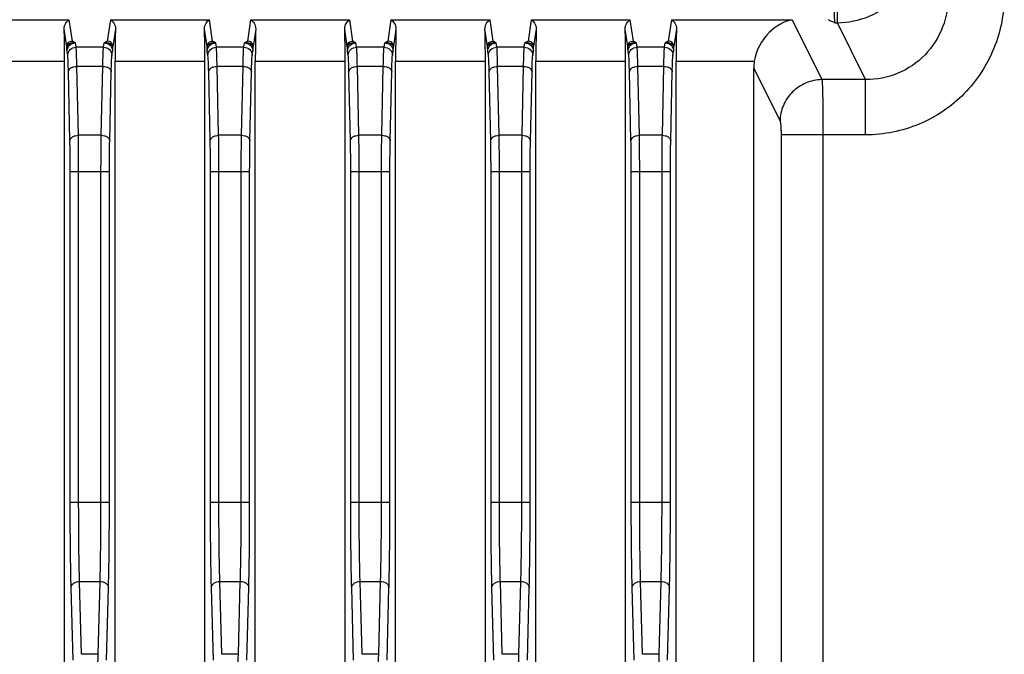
# Model space of a CAD drawing. Header units: millimetres. Extents: x 0 to 1189, y 0 to 841.
# Tile 31 of 37: x 977 to 1012, y 549 to 571. Entities that reach past the tile are written whole.
import ezdxf

# ---------------------------------------------------------------- set-up
doc = ezdxf.new("R2010")
doc.units = ezdxf.units.MM
doc.header["$LTSCALE"] = 65.395
doc.layers.add('11_COMPONENTS', color=7, linetype='CONTINUOUS')

msp = doc.modelspace()

# ---------------------------------------------------------------- linework, layer by layer
at = {"layer": '11_COMPONENTS', "linetype": 'Continuous'}
for p, q in [((1005.765, 571.334), (1005.765, 572.319)), ((974.849, 571.434), (978.383, 571.434)), ((978.495, 570.68), (978.383, 571.434)), ((979.849, 571.434), (979.737, 570.68)), ((979.849, 571.434), (983.383, 571.434)), ((983.495, 570.68), (983.383, 571.434)), ((984.849, 571.434), (984.737, 570.68)), ((984.849, 571.434), (988.383, 571.434)), ((988.495, 570.68), (988.383, 571.434)), ((989.849, 571.434), (989.737, 570.68)), ((989.849, 571.434), (993.383, 571.434)), ((993.495, 570.68), (993.383, 571.434)), ((994.849, 571.434), (994.737, 570.68)), ((994.849, 571.434), (998.383, 571.434)), ((998.495, 570.68), (998.383, 571.434)), ((999.849, 571.434), (999.737, 570.68)), ((999.849, 571.434), (1004.158, 571.434)), ((1004.158, 571.434), (1005.215, 569.303)), ((978.295, 570.483), (978.202, 571.108)), ((980.03, 571.108), (979.937, 570.483)), ((983.295, 570.483), (983.202, 571.108)), ((985.03, 571.108), (984.937, 570.483)), ((988.295, 570.483), (988.202, 571.108)), ((990.03, 571.108), (989.937, 570.483)), ((993.295, 570.483), (993.202, 571.108)), ((995.03, 571.108), (994.937, 570.483)), ((998.295, 570.483), (998.202, 571.108)), ((1000.03, 571.108), (999.937, 570.483)), ((1005.67, 571.334), (1005.765, 571.334)), ((1006.773, 569.303), (1005.765, 571.334)), ((978.627, 570.46), (978.604, 570.614)), ((979.605, 570.46), (978.627, 570.46)), ((979.605, 570.46), (979.628, 570.614)), ((983.627, 570.46), (983.604, 570.614)), ((984.605, 570.46), (983.627, 570.46)), ((984.605, 570.46), (984.628, 570.614)), ((988.627, 570.46), (988.604, 570.614)), ((989.605, 570.46), (988.627, 570.46)), ((989.605, 570.46), (989.628, 570.614)), ((993.627, 570.46), (993.604, 570.614)), ((994.605, 570.46), (993.627, 570.46)), ((994.605, 570.46), (994.628, 570.614)), ((998.627, 570.46), (998.604, 570.614)), ((999.605, 570.46), (998.627, 570.46)), ((999.605, 570.46), (999.628, 570.614)), ((978.327, 570.165), (978.304, 570.318)), ((979.905, 570.165), (979.928, 570.318)), ((983.327, 570.165), (983.304, 570.318)), ((984.905, 570.165), (984.928, 570.318)), ((988.327, 570.165), (988.304, 570.318)), ((989.905, 570.165), (989.928, 570.318)), ((993.327, 570.165), (993.304, 570.318)), ((994.905, 570.165), (994.928, 570.318)), ((998.327, 570.165), (998.304, 570.318)), ((999.905, 570.165), (999.928, 570.318)), ((975.016, 569.957), (978.216, 569.957)), ((978.216, 521.644), (978.216, 569.957)), ((978.707, 567.316), (978.653, 569.776)), ((979.579, 569.776), (978.653, 569.776)), ((979.525, 567.316), (979.579, 569.776)), ((980.016, 521.644), (980.016, 569.957)), ((980.016, 569.957), (983.216, 569.957)), ((983.216, 521.644), (983.216, 569.957)), ((983.707, 567.316), (983.653, 569.776)), ((984.579, 569.776), (983.653, 569.776)), ((984.525, 567.316), (984.579, 569.776)), ((985.016, 521.644), (985.016, 569.957)), ((985.016, 569.957), (988.216, 569.957)), ((988.216, 521.644), (988.216, 569.957)), ((988.707, 567.316), (988.653, 569.776)), ((989.579, 569.776), (988.653, 569.776)), ((989.525, 567.316), (989.579, 569.776)), ((990.016, 521.644), (990.016, 569.957)), ((990.016, 569.957), (993.216, 569.957)), ((993.216, 521.644), (993.216, 569.957)), ((993.707, 567.316), (993.653, 569.776)), ((994.579, 569.776), (993.653, 569.776)), ((994.525, 567.316), (994.579, 569.776)), ((995.016, 521.644), (995.016, 569.957)), ((995.016, 569.957), (998.216, 569.957)), ((998.216, 521.644), (998.216, 569.957)), ((998.707, 567.316), (998.653, 569.776)), ((999.579, 569.776), (998.653, 569.776)), ((999.525, 567.316), (999.579, 569.776)), ((1000.016, 521.644), (1000.016, 569.957)), ((1000.016, 569.957), (1002.802, 569.957)), ((1002.783, 521.644), (1002.783, 569.715)), ((1002.783, 569.715), (1003.721, 567.825)), ((978.407, 567.123), (978.353, 569.583)), ((979.824, 567.123), (979.879, 569.583)), ((983.407, 567.123), (983.353, 569.583)), ((984.824, 567.123), (984.879, 569.583)), ((988.407, 567.123), (988.353, 569.583)), ((989.824, 567.123), (989.879, 569.583)), ((993.407, 567.123), (993.353, 569.583)), ((994.824, 567.123), (994.879, 569.583)), ((998.407, 567.123), (998.353, 569.583)), ((999.824, 567.123), (999.879, 569.583)), ((1006.773, 569.303), (1005.215, 569.303)), ((1006.773, 567.333), (1006.773, 569.303)), ((979.525, 567.316), (978.707, 567.316)), ((984.525, 567.316), (983.707, 567.316)), ((989.525, 567.316), (988.707, 567.316)), ((994.525, 567.316), (993.707, 567.316)), ((999.525, 567.316), (998.707, 567.316)), ((1003.757, 567.333), (1003.757, 509.271)), ((1006.773, 567.333), (1003.757, 567.333)), ((1005.251, 567.333), (1005.251, 507.28)), ((978.418, 554.23), (978.418, 566.031)), ((978.418, 566.031), (979.814, 566.031)), ((978.718, 554.23), (978.718, 566.031)), ((979.514, 554.23), (979.514, 566.031)), ((979.814, 554.23), (979.814, 566.031)), ((983.418, 554.23), (983.418, 566.031)), ((983.418, 566.031), (984.814, 566.031)), ((983.718, 554.23), (983.718, 566.031)), ((984.514, 554.23), (984.514, 566.031)), ((984.814, 554.23), (984.814, 566.031)), ((988.418, 554.23), (988.418, 566.031)), ((988.418, 566.031), (989.814, 566.031)), ((988.718, 554.23), (988.718, 566.031)), ((989.514, 554.23), (989.514, 566.031)), ((989.814, 554.23), (989.814, 566.031)), ((993.418, 554.23), (993.418, 566.031)), ((993.418, 566.031), (994.814, 566.031)), ((993.718, 554.23), (993.718, 566.031)), ((994.514, 554.23), (994.514, 566.031)), ((994.814, 554.23), (994.814, 566.031)), ((998.418, 554.23), (998.418, 566.031)), ((998.418, 566.031), (999.814, 566.031)), ((998.718, 554.23), (998.718, 566.031)), ((999.514, 554.23), (999.514, 566.031)), ((999.814, 554.23), (999.814, 566.031)), ((978.418, 554.23), (979.814, 554.23)), ((983.418, 554.23), (984.814, 554.23)), ((988.418, 554.23), (989.814, 554.23)), ((993.418, 554.23), (994.814, 554.23)), ((998.418, 554.23), (999.814, 554.23)), ((978.519, 548.593), (978.451, 551.189)), ((978.819, 548.805), (978.751, 551.402)), ((978.751, 551.402), (979.481, 551.402)), ((979.413, 548.805), (979.481, 551.402)), ((979.713, 548.593), (979.781, 551.189)), ((983.519, 548.593), (983.451, 551.189)), ((983.819, 548.805), (983.751, 551.402)), ((983.751, 551.402), (984.481, 551.402)), ((984.413, 548.805), (984.481, 551.402)), ((984.713, 548.593), (984.781, 551.189)), ((988.519, 548.593), (988.451, 551.189)), ((988.819, 548.805), (988.751, 551.402)), ((988.751, 551.402), (989.481, 551.402)), ((989.413, 548.805), (989.481, 551.402)), ((989.713, 548.593), (989.781, 551.189)), ((993.519, 548.593), (993.451, 551.189)), ((993.819, 548.805), (993.751, 551.402)), ((993.751, 551.402), (994.481, 551.402)), ((994.413, 548.805), (994.481, 551.402)), ((994.713, 548.593), (994.781, 551.189)), ((998.519, 548.593), (998.451, 551.189)), ((998.819, 548.805), (998.751, 551.402)), ((998.751, 551.402), (999.481, 551.402)), ((999.413, 548.805), (999.481, 551.402)), ((999.713, 548.593), (999.781, 551.189)), ((979.413, 548.805), (978.819, 548.805)), ((984.413, 548.805), (983.819, 548.805)), ((989.413, 548.805), (988.819, 548.805)), ((994.413, 548.805), (993.819, 548.805)), ((999.413, 548.805), (998.819, 548.805))]:
    msp.add_line(p, q, dxfattribs=at)
for centre, major_axis, ratio, start_param, end_param in [((978.177, 569.957), (0, 1.5), 0.026186, -1.570796, -0.695632), ((980.055, 569.957), (0, 1.5), 0.026186, 0.695632, 1.570796), ((983.177, 569.957), (0, 1.5), 0.026186, -1.570796, -0.695632), ((985.055, 569.957), (0, 1.5), 0.026186, 0.695632, 1.570796), ((988.177, 569.957), (0, 1.5), 0.026186, -1.570796, -0.695632), ((990.055, 569.957), (0, 1.5), 0.026186, 0.695632, 1.570796), ((993.177, 569.957), (0, 1.5), 0.026186, -1.570796, -0.695632), ((995.055, 569.957), (0, 1.5), 0.026186, 0.695632, 1.570796), ((998.177, 569.957), (0, 1.5), 0.026186, -1.570796, -0.695632), ((1000.055, 569.957), (0, 1.5), 0.026186, 0.695632, 1.570796), ((1004.289, 569.692), (-0.679, 1.369), 0.981173, 0.943206, 1.102604)]:
    msp.add_ellipse(centre, major_axis=major_axis, ratio=ratio, start_param=start_param, end_param=end_param, dxfattribs=at)
for points, knots in [([(1005.765, 571.334), (1006.152, 571.336), (1006.934, 571.494), (1007.921, 572.16), (1008.58, 573.151), (1008.736, 573.932), (1008.738, 574.319)], [0, 0, 0, 0, 0.250066, 0.500149, 0.750136, 1, 1, 1, 1]), ([(1005.636, 572.319), (1005.636, 572.205), (1005.638, 571.991), (1005.643, 571.702), (1005.655, 571.488), (1005.661, 571.373), (1005.67, 571.334)], [0, 0, 0, 0, 0.347032, 0.652184, 0.878808, 1, 1, 1, 1]), ([(1011.716, 572.333), (1011.716, 571.686), (1011.465, 570.378), (1010.376, 568.712), (1008.728, 567.593), (1007.42, 567.333), (1006.773, 567.333)], [0, 0, 0, 0, 0.250062, 0.500061, 0.750022, 1, 1, 1, 1]), ([(1009.723, 572.333), (1009.727, 571.944), (1009.589, 571.154), (1008.949, 570.137), (1007.957, 569.451), (1007.164, 569.299), (1006.773, 569.303)], [0, 0, 0, 0, 0.249426, 0.499397, 0.74973, 1, 1, 1, 1]), ([(978.202, 571.108), (978.199, 571.181), (978.237, 571.314), (978.333, 571.409), (978.383, 571.434)], [0, 0, 0, 0, 0.56873, 1, 1, 1, 1]), ([(979.849, 571.434), (979.899, 571.409), (979.994, 571.314), (980.032, 571.181), (980.03, 571.108)], [0, 0, 0, 0, 0.431244, 1, 1, 1, 1]), ([(983.202, 571.108), (983.199, 571.181), (983.237, 571.314), (983.333, 571.409), (983.383, 571.434)], [0, 0, 0, 0, 0.56873, 1, 1, 1, 1]), ([(984.849, 571.434), (984.899, 571.409), (984.994, 571.314), (985.032, 571.181), (985.03, 571.108)], [0, 0, 0, 0, 0.431244, 1, 1, 1, 1]), ([(988.202, 571.108), (988.199, 571.181), (988.237, 571.314), (988.333, 571.409), (988.383, 571.434)], [0, 0, 0, 0, 0.56873, 1, 1, 1, 1]), ([(989.849, 571.434), (989.899, 571.409), (989.994, 571.314), (990.032, 571.181), (990.03, 571.108)], [0, 0, 0, 0, 0.431244, 1, 1, 1, 1]), ([(993.202, 571.108), (993.199, 571.181), (993.237, 571.314), (993.333, 571.409), (993.383, 571.434)], [0, 0, 0, 0, 0.56873, 1, 1, 1, 1]), ([(994.849, 571.434), (994.899, 571.409), (994.994, 571.314), (995.032, 571.181), (995.03, 571.108)], [0, 0, 0, 0, 0.431244, 1, 1, 1, 1]), ([(998.202, 571.108), (998.199, 571.181), (998.237, 571.314), (998.333, 571.409), (998.383, 571.434)], [0, 0, 0, 0, 0.56873, 1, 1, 1, 1]), ([(999.849, 571.434), (999.899, 571.409), (999.994, 571.314), (1000.032, 571.181), (1000.03, 571.108)], [0, 0, 0, 0, 0.431244, 1, 1, 1, 1]), ([(1004.158, 571.434), (1003.851, 571.376), (1003.207, 571.006), (1002.863, 570.338), (1002.802, 569.957)], [0, 0, 0, 0, 0.446847, 1, 1, 1, 1]), ([(1005.67, 571.334), (1005.622, 571.351), (1005.554, 571.375), (1005.481, 571.412), (1005.452, 571.435), (1005.449, 571.448)], [0, 0, 0, 0, 0.607497, 0.845119, 1, 1, 1, 1]), ([(978.295, 570.483), (978.295, 570.534), (978.338, 570.638), (978.444, 570.68), (978.495, 570.68)], [0, 0, 0, 0, 0.497369, 1, 1, 1, 1]), ([(978.604, 570.614), (978.532, 570.621), (978.426, 570.605), (978.325, 570.543), (978.296, 570.502), (978.295, 570.483)], [0, 0, 0, 0, 0.614308, 0.843414, 1, 1, 1, 1]), ([(978.304, 570.318), (978.303, 570.326), (978.298, 570.381), (978.296, 570.436), (978.295, 570.483)], [0, 0, 0, 0, 0.144201, 1, 1, 1, 1]), ([(978.304, 570.318), (978.304, 570.394), (978.37, 570.551), (978.528, 570.613), (978.604, 570.614)], [0, 0, 0, 0, 0.497369, 1, 1, 1, 1]), ([(978.327, 570.165), (978.327, 570.24), (978.393, 570.397), (978.551, 570.46), (978.627, 570.46)], [0, 0, 0, 0, 0.497369, 1, 1, 1, 1]), ([(978.604, 570.614), (978.58, 570.624), (978.546, 570.638), (978.509, 570.66), (978.496, 570.673), (978.495, 570.68)], [0, 0, 0, 0, 0.599211, 0.837113, 1, 1, 1, 1]), ([(978.653, 569.776), (978.65, 569.925), (978.643, 570.153), (978.637, 570.381), (978.627, 570.46)], [0, 0, 0, 0, 0.652289, 1, 1, 1, 1]), ([(979.579, 569.776), (979.581, 569.925), (979.589, 570.153), (979.595, 570.381), (979.605, 570.46)], [0, 0, 0, 0, 0.652371, 1, 1, 1, 1]), ([(979.605, 570.46), (979.681, 570.46), (979.839, 570.397), (979.905, 570.24), (979.905, 570.165)], [0, 0, 0, 0, 0.502631, 1, 1, 1, 1]), ([(979.737, 570.68), (979.736, 570.673), (979.722, 570.66), (979.686, 570.638), (979.652, 570.624), (979.628, 570.614)], [0, 0, 0, 0, 0.16287, 0.400795, 1, 1, 1, 1]), ([(979.937, 570.483), (979.936, 570.502), (979.907, 570.543), (979.806, 570.605), (979.7, 570.621), (979.628, 570.614)], [0, 0, 0, 0, 0.1565, 0.385591, 1, 1, 1, 1]), ([(979.628, 570.614), (979.704, 570.613), (979.862, 570.551), (979.927, 570.394), (979.928, 570.318)], [0, 0, 0, 0, 0.502631, 1, 1, 1, 1]), ([(979.937, 570.483), (979.937, 570.534), (979.893, 570.638), (979.788, 570.68), (979.737, 570.68)], [0, 0, 0, 0, 0.497371, 1, 1, 1, 1]), ([(979.928, 570.318), (979.929, 570.326), (979.934, 570.381), (979.936, 570.436), (979.937, 570.483)], [0, 0, 0, 0, 0.144222, 1, 1, 1, 1]), ([(983.295, 570.483), (983.295, 570.534), (983.338, 570.638), (983.444, 570.68), (983.495, 570.68)], [0, 0, 0, 0, 0.497369, 1, 1, 1, 1]), ([(983.604, 570.614), (983.532, 570.621), (983.426, 570.605), (983.325, 570.543), (983.296, 570.502), (983.295, 570.483)], [0, 0, 0, 0, 0.614308, 0.843414, 1, 1, 1, 1]), ([(983.304, 570.318), (983.303, 570.326), (983.298, 570.381), (983.296, 570.436), (983.295, 570.483)], [0, 0, 0, 0, 0.144201, 1, 1, 1, 1]), ([(983.304, 570.318), (983.304, 570.394), (983.37, 570.551), (983.528, 570.613), (983.604, 570.614)], [0, 0, 0, 0, 0.497369, 1, 1, 1, 1]), ([(983.327, 570.165), (983.327, 570.24), (983.393, 570.397), (983.551, 570.46), (983.627, 570.46)], [0, 0, 0, 0, 0.497369, 1, 1, 1, 1]), ([(983.604, 570.614), (983.58, 570.624), (983.546, 570.638), (983.509, 570.66), (983.496, 570.673), (983.495, 570.68)], [0, 0, 0, 0, 0.599211, 0.837113, 1, 1, 1, 1]), ([(983.653, 569.776), (983.65, 569.925), (983.643, 570.153), (983.637, 570.381), (983.627, 570.46)], [0, 0, 0, 0, 0.652289, 1, 1, 1, 1]), ([(984.579, 569.776), (984.581, 569.925), (984.589, 570.153), (984.595, 570.381), (984.605, 570.46)], [0, 0, 0, 0, 0.652371, 1, 1, 1, 1]), ([(984.605, 570.46), (984.681, 570.46), (984.839, 570.397), (984.905, 570.24), (984.905, 570.165)], [0, 0, 0, 0, 0.502631, 1, 1, 1, 1]), ([(984.737, 570.68), (984.736, 570.673), (984.722, 570.66), (984.686, 570.638), (984.652, 570.624), (984.628, 570.614)], [0, 0, 0, 0, 0.16287, 0.400795, 1, 1, 1, 1]), ([(984.937, 570.483), (984.936, 570.502), (984.907, 570.543), (984.806, 570.605), (984.7, 570.621), (984.628, 570.614)], [0, 0, 0, 0, 0.1565, 0.385591, 1, 1, 1, 1]), ([(984.628, 570.614), (984.704, 570.613), (984.862, 570.551), (984.927, 570.394), (984.928, 570.318)], [0, 0, 0, 0, 0.502631, 1, 1, 1, 1]), ([(984.937, 570.483), (984.937, 570.534), (984.893, 570.638), (984.788, 570.68), (984.737, 570.68)], [0, 0, 0, 0, 0.497371, 1, 1, 1, 1]), ([(984.928, 570.318), (984.929, 570.326), (984.934, 570.381), (984.936, 570.436), (984.937, 570.483)], [0, 0, 0, 0, 0.144222, 1, 1, 1, 1]), ([(988.295, 570.483), (988.295, 570.534), (988.338, 570.638), (988.444, 570.68), (988.495, 570.68)], [0, 0, 0, 0, 0.497369, 1, 1, 1, 1]), ([(988.604, 570.614), (988.532, 570.621), (988.426, 570.605), (988.325, 570.543), (988.296, 570.502), (988.295, 570.483)], [0, 0, 0, 0, 0.614308, 0.843414, 1, 1, 1, 1]), ([(988.304, 570.318), (988.303, 570.326), (988.298, 570.381), (988.296, 570.436), (988.295, 570.483)], [0, 0, 0, 0, 0.144201, 1, 1, 1, 1]), ([(988.304, 570.318), (988.304, 570.394), (988.37, 570.551), (988.528, 570.613), (988.604, 570.614)], [0, 0, 0, 0, 0.497369, 1, 1, 1, 1]), ([(988.327, 570.165), (988.327, 570.24), (988.393, 570.397), (988.551, 570.46), (988.627, 570.46)], [0, 0, 0, 0, 0.497369, 1, 1, 1, 1]), ([(988.604, 570.614), (988.58, 570.624), (988.546, 570.638), (988.509, 570.66), (988.496, 570.673), (988.495, 570.68)], [0, 0, 0, 0, 0.599211, 0.837113, 1, 1, 1, 1]), ([(988.653, 569.776), (988.65, 569.925), (988.643, 570.153), (988.637, 570.381), (988.627, 570.46)], [0, 0, 0, 0, 0.652289, 1, 1, 1, 1]), ([(989.579, 569.776), (989.581, 569.925), (989.589, 570.153), (989.595, 570.381), (989.605, 570.46)], [0, 0, 0, 0, 0.652371, 1, 1, 1, 1]), ([(989.605, 570.46), (989.681, 570.46), (989.839, 570.397), (989.905, 570.24), (989.905, 570.165)], [0, 0, 0, 0, 0.502631, 1, 1, 1, 1]), ([(989.737, 570.68), (989.736, 570.673), (989.722, 570.66), (989.686, 570.638), (989.652, 570.624), (989.628, 570.614)], [0, 0, 0, 0, 0.16287, 0.400795, 1, 1, 1, 1]), ([(989.937, 570.483), (989.936, 570.502), (989.907, 570.543), (989.806, 570.605), (989.7, 570.621), (989.628, 570.614)], [0, 0, 0, 0, 0.1565, 0.385591, 1, 1, 1, 1]), ([(989.628, 570.614), (989.704, 570.613), (989.862, 570.551), (989.927, 570.394), (989.928, 570.318)], [0, 0, 0, 0, 0.502631, 1, 1, 1, 1]), ([(989.937, 570.483), (989.937, 570.534), (989.893, 570.638), (989.788, 570.68), (989.737, 570.68)], [0, 0, 0, 0, 0.497371, 1, 1, 1, 1]), ([(989.928, 570.318), (989.929, 570.326), (989.934, 570.381), (989.936, 570.436), (989.937, 570.483)], [0, 0, 0, 0, 0.144222, 1, 1, 1, 1]), ([(993.295, 570.483), (993.295, 570.534), (993.338, 570.638), (993.444, 570.68), (993.495, 570.68)], [0, 0, 0, 0, 0.497369, 1, 1, 1, 1]), ([(993.604, 570.614), (993.532, 570.621), (993.426, 570.605), (993.325, 570.543), (993.296, 570.502), (993.295, 570.483)], [0, 0, 0, 0, 0.614308, 0.843414, 1, 1, 1, 1]), ([(993.304, 570.318), (993.303, 570.326), (993.298, 570.381), (993.296, 570.436), (993.295, 570.483)], [0, 0, 0, 0, 0.144201, 1, 1, 1, 1]), ([(993.304, 570.318), (993.304, 570.394), (993.37, 570.551), (993.528, 570.613), (993.604, 570.614)], [0, 0, 0, 0, 0.497369, 1, 1, 1, 1]), ([(993.327, 570.165), (993.327, 570.24), (993.393, 570.397), (993.551, 570.46), (993.627, 570.46)], [0, 0, 0, 0, 0.497369, 1, 1, 1, 1]), ([(993.604, 570.614), (993.58, 570.624), (993.546, 570.638), (993.509, 570.66), (993.496, 570.673), (993.495, 570.68)], [0, 0, 0, 0, 0.599211, 0.837113, 1, 1, 1, 1]), ([(993.653, 569.776), (993.65, 569.925), (993.643, 570.153), (993.637, 570.381), (993.627, 570.46)], [0, 0, 0, 0, 0.652289, 1, 1, 1, 1]), ([(994.579, 569.776), (994.581, 569.925), (994.589, 570.153), (994.595, 570.381), (994.605, 570.46)], [0, 0, 0, 0, 0.652371, 1, 1, 1, 1]), ([(994.605, 570.46), (994.681, 570.46), (994.839, 570.397), (994.905, 570.24), (994.905, 570.165)], [0, 0, 0, 0, 0.502631, 1, 1, 1, 1]), ([(994.737, 570.68), (994.736, 570.673), (994.722, 570.66), (994.686, 570.638), (994.652, 570.624), (994.628, 570.614)], [0, 0, 0, 0, 0.16287, 0.400795, 1, 1, 1, 1]), ([(994.937, 570.483), (994.936, 570.502), (994.907, 570.543), (994.806, 570.605), (994.7, 570.621), (994.628, 570.614)], [0, 0, 0, 0, 0.1565, 0.385591, 1, 1, 1, 1]), ([(994.628, 570.614), (994.704, 570.613), (994.862, 570.551), (994.927, 570.394), (994.928, 570.318)], [0, 0, 0, 0, 0.502631, 1, 1, 1, 1]), ([(994.937, 570.483), (994.937, 570.534), (994.893, 570.638), (994.788, 570.68), (994.737, 570.68)], [0, 0, 0, 0, 0.497371, 1, 1, 1, 1]), ([(994.928, 570.318), (994.929, 570.326), (994.934, 570.381), (994.936, 570.436), (994.937, 570.483)], [0, 0, 0, 0, 0.144222, 1, 1, 1, 1]), ([(998.295, 570.483), (998.295, 570.534), (998.338, 570.638), (998.444, 570.68), (998.495, 570.68)], [0, 0, 0, 0, 0.497369, 1, 1, 1, 1]), ([(998.604, 570.614), (998.532, 570.621), (998.426, 570.605), (998.325, 570.543), (998.296, 570.502), (998.295, 570.483)], [0, 0, 0, 0, 0.614308, 0.843414, 1, 1, 1, 1]), ([(998.304, 570.318), (998.303, 570.326), (998.298, 570.381), (998.296, 570.436), (998.295, 570.483)], [0, 0, 0, 0, 0.144201, 1, 1, 1, 1]), ([(998.304, 570.318), (998.304, 570.394), (998.37, 570.551), (998.528, 570.613), (998.604, 570.614)], [0, 0, 0, 0, 0.497369, 1, 1, 1, 1]), ([(998.327, 570.165), (998.327, 570.24), (998.393, 570.397), (998.551, 570.46), (998.627, 570.46)], [0, 0, 0, 0, 0.497369, 1, 1, 1, 1]), ([(998.604, 570.614), (998.58, 570.624), (998.546, 570.638), (998.509, 570.66), (998.496, 570.673), (998.495, 570.68)], [0, 0, 0, 0, 0.599211, 0.837113, 1, 1, 1, 1]), ([(998.653, 569.776), (998.65, 569.925), (998.643, 570.153), (998.637, 570.381), (998.627, 570.46)], [0, 0, 0, 0, 0.652289, 1, 1, 1, 1]), ([(999.579, 569.776), (999.581, 569.925), (999.589, 570.153), (999.595, 570.381), (999.605, 570.46)], [0, 0, 0, 0, 0.652371, 1, 1, 1, 1]), ([(999.605, 570.46), (999.681, 570.46), (999.839, 570.397), (999.905, 570.24), (999.905, 570.165)], [0, 0, 0, 0, 0.502631, 1, 1, 1, 1]), ([(999.737, 570.68), (999.736, 570.673), (999.722, 570.66), (999.686, 570.638), (999.652, 570.624), (999.628, 570.614)], [0, 0, 0, 0, 0.16287, 0.400795, 1, 1, 1, 1]), ([(999.937, 570.483), (999.936, 570.502), (999.907, 570.543), (999.806, 570.605), (999.7, 570.621), (999.628, 570.614)], [0, 0, 0, 0, 0.1565, 0.385591, 1, 1, 1, 1]), ([(999.628, 570.614), (999.704, 570.613), (999.862, 570.551), (999.927, 570.394), (999.928, 570.318)], [0, 0, 0, 0, 0.502631, 1, 1, 1, 1]), ([(999.937, 570.483), (999.937, 570.534), (999.893, 570.638), (999.788, 570.68), (999.737, 570.68)], [0, 0, 0, 0, 0.497371, 1, 1, 1, 1]), ([(999.928, 570.318), (999.929, 570.326), (999.934, 570.381), (999.936, 570.436), (999.937, 570.483)], [0, 0, 0, 0, 0.144222, 1, 1, 1, 1]), ([(978.353, 569.583), (978.35, 569.71), (978.343, 569.903), (978.337, 570.098), (978.327, 570.165)], [0, 0, 0, 0, 0.652165, 1, 1, 1, 1]), ([(979.879, 569.583), (979.881, 569.71), (979.888, 569.903), (979.895, 570.098), (979.905, 570.165)], [0, 0, 0, 0, 0.652246, 1, 1, 1, 1]), ([(983.353, 569.583), (983.35, 569.71), (983.343, 569.903), (983.337, 570.098), (983.327, 570.165)], [0, 0, 0, 0, 0.652165, 1, 1, 1, 1]), ([(984.879, 569.583), (984.881, 569.71), (984.888, 569.903), (984.895, 570.098), (984.905, 570.165)], [0, 0, 0, 0, 0.652246, 1, 1, 1, 1]), ([(988.353, 569.583), (988.35, 569.71), (988.343, 569.903), (988.337, 570.098), (988.327, 570.165)], [0, 0, 0, 0, 0.652165, 1, 1, 1, 1]), ([(989.879, 569.583), (989.881, 569.71), (989.888, 569.903), (989.895, 570.098), (989.905, 570.165)], [0, 0, 0, 0, 0.652246, 1, 1, 1, 1]), ([(993.353, 569.583), (993.35, 569.71), (993.343, 569.903), (993.337, 570.098), (993.327, 570.165)], [0, 0, 0, 0, 0.652165, 1, 1, 1, 1]), ([(994.879, 569.583), (994.881, 569.71), (994.888, 569.903), (994.895, 570.098), (994.905, 570.165)], [0, 0, 0, 0, 0.652246, 1, 1, 1, 1]), ([(998.353, 569.583), (998.35, 569.71), (998.343, 569.903), (998.337, 570.098), (998.327, 570.165)], [0, 0, 0, 0, 0.652165, 1, 1, 1, 1]), ([(999.879, 569.583), (999.881, 569.71), (999.888, 569.903), (999.895, 570.098), (999.905, 570.165)], [0, 0, 0, 0, 0.652246, 1, 1, 1, 1]), ([(978.353, 569.583), (978.354, 569.609), (978.375, 569.664), (978.445, 569.726), (978.541, 569.766), (978.615, 569.776), (978.653, 569.776)], [0, 0, 0, 0, 0.198825, 0.431898, 0.704108, 1, 1, 1, 1]), ([(979.579, 569.776), (979.617, 569.776), (979.69, 569.766), (979.787, 569.726), (979.857, 569.664), (979.878, 569.609), (979.879, 569.583)], [0, 0, 0, 0, 0.295892, 0.568102, 0.801175, 1, 1, 1, 1]), ([(983.353, 569.583), (983.354, 569.609), (983.375, 569.664), (983.445, 569.726), (983.541, 569.766), (983.615, 569.776), (983.653, 569.776)], [0, 0, 0, 0, 0.198825, 0.431898, 0.704108, 1, 1, 1, 1]), ([(984.579, 569.776), (984.617, 569.776), (984.69, 569.766), (984.787, 569.726), (984.857, 569.664), (984.878, 569.609), (984.879, 569.583)], [0, 0, 0, 0, 0.295892, 0.568102, 0.801175, 1, 1, 1, 1]), ([(988.353, 569.583), (988.354, 569.609), (988.375, 569.664), (988.445, 569.726), (988.541, 569.766), (988.615, 569.776), (988.653, 569.776)], [0, 0, 0, 0, 0.198825, 0.431898, 0.704108, 1, 1, 1, 1]), ([(989.579, 569.776), (989.617, 569.776), (989.69, 569.766), (989.787, 569.726), (989.857, 569.664), (989.878, 569.609), (989.879, 569.583)], [0, 0, 0, 0, 0.295892, 0.568102, 0.801175, 1, 1, 1, 1]), ([(993.353, 569.583), (993.354, 569.609), (993.375, 569.664), (993.445, 569.726), (993.541, 569.766), (993.615, 569.776), (993.653, 569.776)], [0, 0, 0, 0, 0.198825, 0.431898, 0.704108, 1, 1, 1, 1]), ([(994.579, 569.776), (994.617, 569.776), (994.69, 569.766), (994.787, 569.726), (994.857, 569.664), (994.878, 569.609), (994.879, 569.583)], [0, 0, 0, 0, 0.295892, 0.568102, 0.801175, 1, 1, 1, 1]), ([(998.353, 569.583), (998.354, 569.609), (998.375, 569.664), (998.445, 569.726), (998.541, 569.766), (998.615, 569.776), (998.653, 569.776)], [0, 0, 0, 0, 0.198825, 0.431898, 0.704108, 1, 1, 1, 1]), ([(999.579, 569.776), (999.617, 569.776), (999.69, 569.766), (999.787, 569.726), (999.857, 569.664), (999.878, 569.609), (999.879, 569.583)], [0, 0, 0, 0, 0.295892, 0.568102, 0.801175, 1, 1, 1, 1]), ([(1005.215, 569.303), (1005.022, 569.3), (1004.633, 569.218), (1004.141, 568.889), (1003.807, 568.403), (1003.724, 568.016), (1003.721, 567.825)], [0, 0, 0, 0, 0.250817, 0.501849, 0.751804, 1, 1, 1, 1]), ([(1005.215, 569.303), (1005.225, 569.224), (1005.232, 568.996), (1005.244, 568.567), (1005.249, 567.99), (1005.251, 567.561), (1005.251, 567.333)], [0, 0, 0, 0, 0.12076, 0.347376, 0.652666, 1, 1, 1, 1]), ([(1003.721, 567.825), (1003.73, 567.807), (1003.738, 567.749), (1003.749, 567.642), (1003.755, 567.497), (1003.757, 567.39), (1003.757, 567.333)], [0, 0, 0, 0, 0.123109, 0.349507, 0.6538, 1, 1, 1, 1]), ([(978.407, 567.123), (978.408, 567.149), (978.429, 567.204), (978.499, 567.266), (978.596, 567.306), (978.669, 567.316), (978.707, 567.316)], [0, 0, 0, 0, 0.198825, 0.431898, 0.704108, 1, 1, 1, 1]), ([(978.718, 566.031), (978.718, 566.146), (978.717, 566.575), (978.713, 567.003), (978.707, 567.316)], [0, 0, 0, 0, 0.27011, 1, 1, 1, 1]), ([(979.514, 566.031), (979.514, 566.146), (979.515, 566.575), (979.519, 567.003), (979.525, 567.316)], [0, 0, 0, 0, 0.270144, 1, 1, 1, 1]), ([(979.525, 567.316), (979.563, 567.316), (979.636, 567.306), (979.733, 567.266), (979.803, 567.204), (979.824, 567.149), (979.824, 567.123)], [0, 0, 0, 0, 0.295892, 0.568102, 0.801175, 1, 1, 1, 1]), ([(983.407, 567.123), (983.408, 567.149), (983.429, 567.204), (983.499, 567.266), (983.596, 567.306), (983.669, 567.316), (983.707, 567.316)], [0, 0, 0, 0, 0.198825, 0.431898, 0.704108, 1, 1, 1, 1]), ([(983.718, 566.031), (983.718, 566.146), (983.717, 566.575), (983.713, 567.003), (983.707, 567.316)], [0, 0, 0, 0, 0.27011, 1, 1, 1, 1]), ([(984.514, 566.031), (984.514, 566.146), (984.515, 566.575), (984.519, 567.003), (984.525, 567.316)], [0, 0, 0, 0, 0.270144, 1, 1, 1, 1]), ([(984.525, 567.316), (984.563, 567.316), (984.636, 567.306), (984.733, 567.266), (984.803, 567.204), (984.824, 567.149), (984.824, 567.123)], [0, 0, 0, 0, 0.295892, 0.568102, 0.801175, 1, 1, 1, 1]), ([(988.407, 567.123), (988.408, 567.149), (988.429, 567.204), (988.499, 567.266), (988.596, 567.306), (988.669, 567.316), (988.707, 567.316)], [0, 0, 0, 0, 0.198825, 0.431898, 0.704108, 1, 1, 1, 1]), ([(988.718, 566.031), (988.718, 566.146), (988.717, 566.575), (988.713, 567.003), (988.707, 567.316)], [0, 0, 0, 0, 0.27011, 1, 1, 1, 1]), ([(989.514, 566.031), (989.514, 566.146), (989.515, 566.575), (989.519, 567.003), (989.525, 567.316)], [0, 0, 0, 0, 0.270144, 1, 1, 1, 1]), ([(989.525, 567.316), (989.563, 567.316), (989.636, 567.306), (989.733, 567.266), (989.803, 567.204), (989.824, 567.149), (989.824, 567.123)], [0, 0, 0, 0, 0.295892, 0.568102, 0.801175, 1, 1, 1, 1]), ([(993.407, 567.123), (993.408, 567.149), (993.429, 567.204), (993.499, 567.266), (993.596, 567.306), (993.669, 567.316), (993.707, 567.316)], [0, 0, 0, 0, 0.198825, 0.431898, 0.704108, 1, 1, 1, 1]), ([(993.718, 566.031), (993.718, 566.146), (993.717, 566.575), (993.713, 567.003), (993.707, 567.316)], [0, 0, 0, 0, 0.27011, 1, 1, 1, 1]), ([(994.514, 566.031), (994.514, 566.146), (994.515, 566.575), (994.519, 567.003), (994.525, 567.316)], [0, 0, 0, 0, 0.270144, 1, 1, 1, 1]), ([(994.525, 567.316), (994.563, 567.316), (994.636, 567.306), (994.733, 567.266), (994.803, 567.204), (994.824, 567.149), (994.824, 567.123)], [0, 0, 0, 0, 0.295892, 0.568102, 0.801175, 1, 1, 1, 1]), ([(998.407, 567.123), (998.408, 567.149), (998.429, 567.204), (998.499, 567.266), (998.596, 567.306), (998.669, 567.316), (998.707, 567.316)], [0, 0, 0, 0, 0.198825, 0.431898, 0.704108, 1, 1, 1, 1]), ([(998.718, 566.031), (998.718, 566.146), (998.717, 566.575), (998.713, 567.003), (998.707, 567.316)], [0, 0, 0, 0, 0.27011, 1, 1, 1, 1]), ([(999.514, 566.031), (999.514, 566.146), (999.515, 566.575), (999.519, 567.003), (999.525, 567.316)], [0, 0, 0, 0, 0.270144, 1, 1, 1, 1]), ([(999.525, 567.316), (999.563, 567.316), (999.636, 567.306), (999.733, 567.266), (999.803, 567.204), (999.824, 567.149), (999.824, 567.123)], [0, 0, 0, 0, 0.295892, 0.568102, 0.801175, 1, 1, 1, 1]), ([(978.418, 566.031), (978.418, 566.129), (978.417, 566.493), (978.413, 566.857), (978.407, 567.123)], [0, 0, 0, 0, 0.270109, 1, 1, 1, 1]), ([(979.814, 566.031), (979.814, 566.129), (979.815, 566.493), (979.819, 566.857), (979.824, 567.123)], [0, 0, 0, 0, 0.270144, 1, 1, 1, 1]), ([(983.418, 566.031), (983.418, 566.129), (983.417, 566.493), (983.413, 566.857), (983.407, 567.123)], [0, 0, 0, 0, 0.270109, 1, 1, 1, 1]), ([(984.814, 566.031), (984.814, 566.129), (984.815, 566.493), (984.819, 566.857), (984.824, 567.123)], [0, 0, 0, 0, 0.270144, 1, 1, 1, 1]), ([(988.418, 566.031), (988.418, 566.129), (988.417, 566.493), (988.413, 566.857), (988.407, 567.123)], [0, 0, 0, 0, 0.270109, 1, 1, 1, 1]), ([(989.814, 566.031), (989.814, 566.129), (989.815, 566.493), (989.819, 566.857), (989.824, 567.123)], [0, 0, 0, 0, 0.270144, 1, 1, 1, 1]), ([(993.418, 566.031), (993.418, 566.129), (993.417, 566.493), (993.413, 566.857), (993.407, 567.123)], [0, 0, 0, 0, 0.270109, 1, 1, 1, 1]), ([(994.814, 566.031), (994.814, 566.129), (994.815, 566.493), (994.819, 566.857), (994.824, 567.123)], [0, 0, 0, 0, 0.270144, 1, 1, 1, 1]), ([(998.418, 566.031), (998.418, 566.129), (998.417, 566.493), (998.413, 566.857), (998.407, 567.123)], [0, 0, 0, 0, 0.270109, 1, 1, 1, 1]), ([(999.814, 566.031), (999.814, 566.129), (999.815, 566.493), (999.819, 566.857), (999.824, 567.123)], [0, 0, 0, 0, 0.270144, 1, 1, 1, 1]), ([(978.451, 551.189), (978.445, 551.407), (978.424, 552.42), (978.418, 553.434), (978.418, 554.23)], [0, 0, 0, 0, 0.2143, 1, 1, 1, 1]), ([(978.751, 551.402), (978.745, 551.603), (978.724, 552.546), (978.718, 553.489), (978.718, 554.23)], [0, 0, 0, 0, 0.214303, 1, 1, 1, 1]), ([(979.481, 551.402), (979.487, 551.603), (979.508, 552.546), (979.514, 553.489), (979.514, 554.23)], [0, 0, 0, 0, 0.214303, 1, 1, 1, 1]), ([(979.781, 551.189), (979.787, 551.407), (979.808, 552.42), (979.814, 553.434), (979.814, 554.23)], [0, 0, 0, 0, 0.2143, 1, 1, 1, 1]), ([(983.451, 551.189), (983.445, 551.407), (983.424, 552.42), (983.418, 553.434), (983.418, 554.23)], [0, 0, 0, 0, 0.2143, 1, 1, 1, 1]), ([(983.751, 551.402), (983.745, 551.603), (983.724, 552.546), (983.718, 553.489), (983.718, 554.23)], [0, 0, 0, 0, 0.214303, 1, 1, 1, 1]), ([(984.481, 551.402), (984.487, 551.603), (984.508, 552.546), (984.514, 553.489), (984.514, 554.23)], [0, 0, 0, 0, 0.214303, 1, 1, 1, 1]), ([(984.781, 551.189), (984.787, 551.407), (984.808, 552.42), (984.814, 553.434), (984.814, 554.23)], [0, 0, 0, 0, 0.2143, 1, 1, 1, 1]), ([(988.451, 551.189), (988.445, 551.407), (988.424, 552.42), (988.418, 553.434), (988.418, 554.23)], [0, 0, 0, 0, 0.2143, 1, 1, 1, 1]), ([(988.751, 551.402), (988.745, 551.603), (988.724, 552.546), (988.718, 553.489), (988.718, 554.23)], [0, 0, 0, 0, 0.214303, 1, 1, 1, 1]), ([(989.481, 551.402), (989.487, 551.603), (989.508, 552.546), (989.514, 553.489), (989.514, 554.23)], [0, 0, 0, 0, 0.214303, 1, 1, 1, 1]), ([(989.781, 551.189), (989.787, 551.407), (989.808, 552.42), (989.814, 553.434), (989.814, 554.23)], [0, 0, 0, 0, 0.2143, 1, 1, 1, 1]), ([(993.451, 551.189), (993.445, 551.407), (993.424, 552.42), (993.418, 553.434), (993.418, 554.23)], [0, 0, 0, 0, 0.2143, 1, 1, 1, 1]), ([(993.751, 551.402), (993.745, 551.603), (993.724, 552.546), (993.718, 553.489), (993.718, 554.23)], [0, 0, 0, 0, 0.214303, 1, 1, 1, 1]), ([(994.481, 551.402), (994.487, 551.603), (994.508, 552.546), (994.514, 553.489), (994.514, 554.23)], [0, 0, 0, 0, 0.214303, 1, 1, 1, 1]), ([(994.781, 551.189), (994.787, 551.407), (994.808, 552.42), (994.814, 553.434), (994.814, 554.23)], [0, 0, 0, 0, 0.2143, 1, 1, 1, 1]), ([(998.451, 551.189), (998.445, 551.407), (998.424, 552.42), (998.418, 553.434), (998.418, 554.23)], [0, 0, 0, 0, 0.2143, 1, 1, 1, 1]), ([(998.751, 551.402), (998.745, 551.603), (998.724, 552.546), (998.718, 553.489), (998.718, 554.23)], [0, 0, 0, 0, 0.214303, 1, 1, 1, 1]), ([(999.481, 551.402), (999.487, 551.603), (999.508, 552.546), (999.514, 553.489), (999.514, 554.23)], [0, 0, 0, 0, 0.214303, 1, 1, 1, 1]), ([(999.781, 551.189), (999.787, 551.407), (999.808, 552.42), (999.814, 553.434), (999.814, 554.23)], [0, 0, 0, 0, 0.2143, 1, 1, 1, 1]), ([(978.451, 551.189), (978.451, 551.217), (978.471, 551.277), (978.568, 551.372), (978.677, 551.401), (978.751, 551.402)], [0, 0, 0, 0, 0.210835, 0.448465, 1, 1, 1, 1]), ([(979.481, 551.402), (979.554, 551.401), (979.664, 551.372), (979.761, 551.277), (979.78, 551.217), (979.781, 551.189)], [0, 0, 0, 0, 0.551535, 0.789165, 1, 1, 1, 1]), ([(983.451, 551.189), (983.451, 551.217), (983.471, 551.277), (983.568, 551.372), (983.677, 551.401), (983.751, 551.402)], [0, 0, 0, 0, 0.210835, 0.448465, 1, 1, 1, 1]), ([(984.481, 551.402), (984.554, 551.401), (984.664, 551.372), (984.761, 551.277), (984.78, 551.217), (984.781, 551.189)], [0, 0, 0, 0, 0.551535, 0.789165, 1, 1, 1, 1]), ([(988.451, 551.189), (988.451, 551.217), (988.471, 551.277), (988.568, 551.372), (988.677, 551.401), (988.751, 551.402)], [0, 0, 0, 0, 0.210835, 0.448465, 1, 1, 1, 1]), ([(989.481, 551.402), (989.554, 551.401), (989.664, 551.372), (989.761, 551.277), (989.78, 551.217), (989.781, 551.189)], [0, 0, 0, 0, 0.551535, 0.789165, 1, 1, 1, 1]), ([(993.451, 551.189), (993.451, 551.217), (993.471, 551.277), (993.568, 551.372), (993.677, 551.401), (993.751, 551.402)], [0, 0, 0, 0, 0.210835, 0.448465, 1, 1, 1, 1]), ([(994.481, 551.402), (994.554, 551.401), (994.664, 551.372), (994.761, 551.277), (994.78, 551.217), (994.781, 551.189)], [0, 0, 0, 0, 0.551535, 0.789165, 1, 1, 1, 1]), ([(998.451, 551.189), (998.451, 551.217), (998.471, 551.277), (998.568, 551.372), (998.677, 551.401), (998.751, 551.402)], [0, 0, 0, 0, 0.210835, 0.448465, 1, 1, 1, 1]), ([(999.481, 551.402), (999.554, 551.401), (999.664, 551.372), (999.761, 551.277), (999.78, 551.217), (999.781, 551.189)], [0, 0, 0, 0, 0.551535, 0.789165, 1, 1, 1, 1]), ([(979.396, 547.038), (979.396, 547.2), (979.398, 547.789), (979.403, 548.379), (979.413, 548.805)], [0, 0, 0, 0, 0.275854, 1, 1, 1, 1]), ([(984.396, 547.038), (984.396, 547.2), (984.398, 547.789), (984.403, 548.379), (984.413, 548.805)], [0, 0, 0, 0, 0.275854, 1, 1, 1, 1]), ([(989.396, 547.038), (989.396, 547.2), (989.398, 547.789), (989.403, 548.379), (989.413, 548.805)], [0, 0, 0, 0, 0.275854, 1, 1, 1, 1]), ([(994.396, 547.038), (994.396, 547.2), (994.398, 547.789), (994.403, 548.379), (994.413, 548.805)], [0, 0, 0, 0, 0.275854, 1, 1, 1, 1]), ([(999.396, 547.038), (999.396, 547.2), (999.398, 547.789), (999.403, 548.379), (999.413, 548.805)], [0, 0, 0, 0, 0.275854, 1, 1, 1, 1])]:
    msp.add_open_spline(points, degree=3, knots=knots, dxfattribs=at)

doc.saveas('drawing.dxf')
